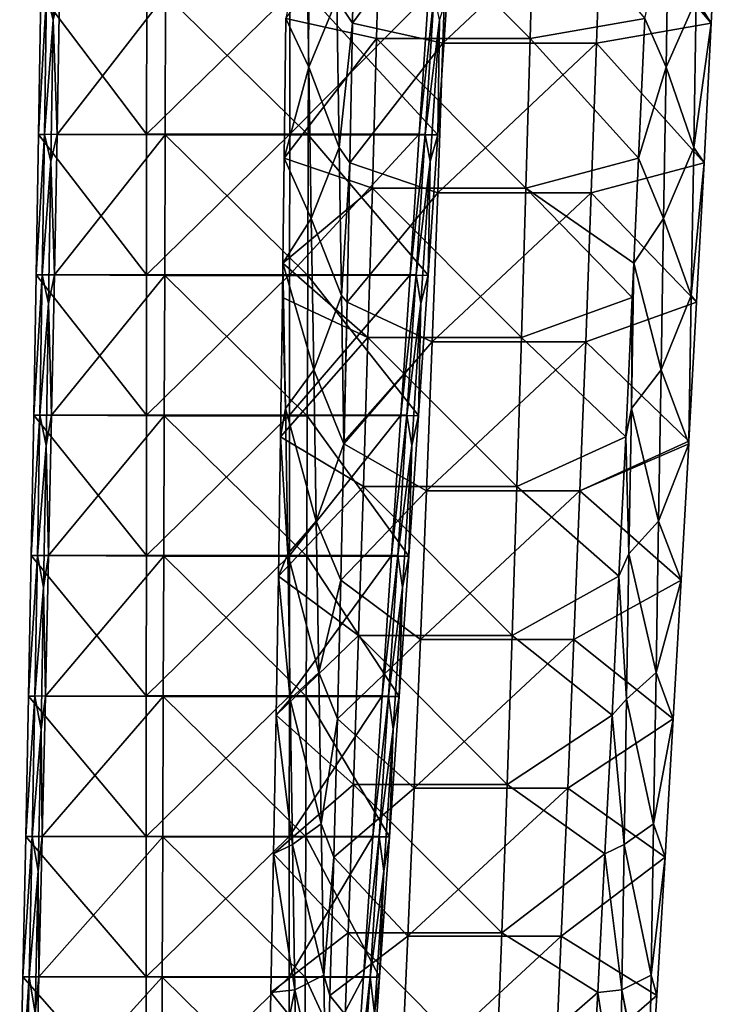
# Model space of a CAD drawing. Header units: millimetres. Extents: x -230 to 230, y 0 to 904.
# Tile 2 of 27: x -229 to -165, y 75 to 165. Entities that reach past the tile are written whole.
import ezdxf

# ---------------------------------------------------------------- set-up
doc = ezdxf.new("R2010")
doc.units = ezdxf.units.MM
doc.header["$LTSCALE"] = 81.481481
for name, color, linetype in [('10', 7, 'CONTINUOUS'), ('11', 7, 'CONTINUOUS'), ('12', 7, 'CONTINUOUS'), ('52', 7, 'CONTINUOUS'), ('54', 7, 'CONTINUOUS'), ('56', 7, 'CONTINUOUS'), ('57', 7, 'CONTINUOUS'), ('8', 7, 'CONTINUOUS')]:
    doc.layers.add(name, color=color, linetype=linetype)

msp = doc.modelspace()

# ---------------------------------------------------------------- linework, layer by layer
at = {"layer": '10', "linetype": 'Continuous'}
for points in [[(-195.532, 177.348, -461.261), (-195.895, 163.593, -463.179), (-204.222, 165.425, -461.334), (-195.532, 177.348, -461.261)], [(-195.895, 163.593, -463.179), (-195.532, 177.348, -461.261), (-181.793, 163.593, -465.845), (-195.895, 163.593, -463.179)], [(-195.532, 177.348, -461.261), (-181.43, 177.348, -463.927), (-181.793, 163.593, -465.845), (-195.532, 177.348, -461.261)], [(-181.43, 177.348, -463.927), (-171.267, 165.425, -467.564), (-181.793, 163.593, -465.845), (-181.43, 177.348, -463.927)], [(-204.222, 165.425, -461.334), (-195.895, 163.593, -463.179), (-204.366, 152.599, -463.247), (-204.222, 165.425, -461.334)], [(-171.267, 165.425, -467.564), (-171.832, 152.599, -469.397), (-181.793, 163.593, -465.845), (-171.267, 165.425, -467.564)], [(-195.895, 163.593, -463.179), (-196.278, 149.853, -465.204), (-204.366, 152.599, -463.247), (-195.895, 163.593, -463.179)], [(-196.278, 149.853, -465.204), (-195.895, 163.593, -463.179), (-182.175, 149.853, -467.87), (-196.278, 149.853, -465.204)], [(-195.895, 163.593, -463.179), (-181.793, 163.593, -465.845), (-182.175, 149.853, -467.87), (-195.895, 163.593, -463.179)], [(-181.793, 163.593, -465.845), (-171.832, 152.599, -469.397), (-182.175, 149.853, -467.87), (-181.793, 163.593, -465.845)], [(-204.366, 152.599, -463.247), (-196.278, 149.853, -465.204), (-204.485, 142.944, -464.749), (-204.366, 152.599, -463.247)], [(-171.832, 152.599, -469.397), (-172.269, 142.944, -470.839), (-182.175, 149.853, -467.87), (-171.832, 152.599, -469.397)], [(-196.278, 149.853, -465.204), (-196.68, 136.129, -467.335), (-204.485, 142.944, -464.749), (-196.278, 149.853, -465.204)], [(-196.68, 136.129, -467.335), (-196.278, 149.853, -465.204), (-182.578, 136.129, -470.001), (-196.68, 136.129, -467.335)], [(-196.278, 149.853, -465.204), (-182.175, 149.853, -467.87), (-182.578, 136.129, -470.001), (-196.278, 149.853, -465.204)], [(-182.175, 149.853, -467.87), (-172.415, 139.787, -471.323), (-182.578, 136.129, -470.001), (-182.175, 149.853, -467.87)], [(-172.269, 142.944, -470.839), (-172.415, 139.787, -471.323), (-182.175, 149.853, -467.87), (-172.269, 142.944, -470.839)], [(-204.485, 142.944, -464.749), (-196.68, 136.129, -467.335), (-204.526, 139.787, -465.252), (-204.485, 142.944, -464.749)], [(-204.526, 139.787, -465.252), (-196.68, 136.129, -467.335), (-204.705, 126.99, -467.35), (-204.526, 139.787, -465.252)], [(-172.415, 139.787, -471.323), (-173.014, 126.99, -473.341), (-182.578, 136.129, -470.001), (-172.415, 139.787, -471.323)], [(-196.68, 136.129, -467.335), (-197.103, 122.424, -469.572), (-204.705, 126.99, -467.35), (-196.68, 136.129, -467.335)], [(-197.103, 122.424, -469.572), (-196.68, 136.129, -467.335), (-183.001, 122.424, -472.238), (-197.103, 122.424, -469.572)], [(-196.68, 136.129, -467.335), (-182.578, 136.129, -470.001), (-183.001, 122.424, -472.238), (-196.68, 136.129, -467.335)], [(-182.578, 136.129, -470.001), (-173.014, 126.99, -473.341), (-183.001, 122.424, -472.238), (-182.578, 136.129, -470.001)], [(-204.705, 126.99, -467.35), (-197.103, 122.424, -469.572), (-204.901, 114.209, -469.541), (-204.705, 126.99, -467.35)], [(-173.014, 126.99, -473.341), (-173.631, 114.209, -475.452), (-183.001, 122.424, -472.238), (-173.014, 126.99, -473.341)], [(-197.103, 122.424, -469.572), (-197.546, 108.736, -471.915), (-204.901, 114.209, -469.541), (-197.103, 122.424, -469.572)], [(-197.546, 108.736, -471.915), (-197.103, 122.424, -469.572), (-183.444, 108.736, -474.581), (-197.546, 108.736, -471.915)], [(-197.103, 122.424, -469.572), (-183.001, 122.424, -472.238), (-183.444, 108.736, -474.581), (-197.103, 122.424, -469.572)], [(-183.001, 122.424, -472.238), (-173.631, 114.209, -475.452), (-183.444, 108.736, -474.581), (-183.001, 122.424, -472.238)], [(-204.901, 114.209, -469.541), (-197.546, 108.736, -471.915), (-205.115, 101.444, -471.824), (-204.901, 114.209, -469.541)], [(-173.631, 114.209, -475.452), (-174.265, 101.444, -477.656), (-183.444, 108.736, -474.581), (-173.631, 114.209, -475.452)], [(-197.546, 108.736, -471.915), (-198.009, 95.068, -474.365), (-205.115, 101.444, -471.824), (-197.546, 108.736, -471.915)], [(-198.009, 95.068, -474.365), (-197.546, 108.736, -471.915), (-183.907, 95.068, -477.03), (-198.009, 95.068, -474.365)], [(-197.546, 108.736, -471.915), (-183.444, 108.736, -474.581), (-183.907, 95.068, -477.03), (-197.546, 108.736, -471.915)], [(-183.444, 108.736, -474.581), (-174.265, 101.444, -477.656), (-183.907, 95.068, -477.03), (-183.444, 108.736, -474.581)], [(-205.115, 101.444, -471.824), (-198.009, 95.068, -474.365), (-205.347, 88.696, -474.199), (-205.115, 101.444, -471.824)], [(-174.265, 101.444, -477.656), (-174.916, 88.696, -479.952), (-183.907, 95.068, -477.03), (-174.265, 101.444, -477.656)], [(-198.009, 95.068, -474.365), (-198.492, 81.42, -476.92), (-205.347, 88.696, -474.199), (-198.009, 95.068, -474.365)], [(-198.492, 81.42, -476.92), (-198.009, 95.068, -474.365), (-184.39, 81.42, -479.585), (-198.492, 81.42, -476.92)], [(-198.009, 95.068, -474.365), (-183.907, 95.068, -477.03), (-184.39, 81.42, -479.585), (-198.009, 95.068, -474.365)], [(-183.907, 95.068, -477.03), (-174.916, 88.696, -479.952), (-184.39, 81.42, -479.585), (-183.907, 95.068, -477.03)], [(-205.347, 88.696, -474.199), (-198.492, 81.42, -476.92), (-205.597, 75.966, -476.666), (-205.347, 88.696, -474.199)], [(-174.916, 88.696, -479.952), (-175.585, 75.966, -482.339), (-184.39, 81.42, -479.585), (-174.916, 88.696, -479.952)], [(-198.492, 81.42, -476.92), (-198.995, 67.793, -479.58), (-205.597, 75.966, -476.666), (-198.492, 81.42, -476.92)], [(-198.995, 67.793, -479.58), (-198.492, 81.42, -476.92), (-184.893, 67.793, -482.246), (-198.995, 67.793, -479.58)], [(-198.492, 81.42, -476.92), (-184.39, 81.42, -479.585), (-184.893, 67.793, -482.246), (-198.492, 81.42, -476.92)], [(-184.39, 81.42, -479.585), (-175.585, 75.966, -482.339), (-184.893, 67.793, -482.246), (-184.39, 81.42, -479.585)], [(-205.597, 75.966, -476.666), (-198.995, 67.793, -479.58), (-205.851, 63.844, -479.104), (-205.597, 75.966, -476.666)], [(-175.585, 75.966, -482.339), (-176.238, 63.844, -484.702), (-184.893, 67.793, -482.246), (-175.585, 75.966, -482.339)]]:
    msp.add_3dface(points, dxfattribs=at)
at = {"layer": '11', "linetype": 'Continuous'}
for points in [[(-198.096, 164.989, -428.965), (-197.871, 177.824, -426.62), (-199.554, 167.207, -436.478), (-198.096, 164.989, -428.965)], [(-202.346, 174.869, -450.556), (-204.222, 165.425, -461.334), (-202.117, 160.966, -450.6), (-202.346, 174.869, -450.556)], [(-202.346, 174.869, -450.556), (-202.117, 160.966, -450.6), (-199.554, 167.207, -436.478), (-202.346, 174.869, -450.556)], [(-199.554, 167.207, -436.478), (-202.117, 160.966, -450.6), (-199.33, 153.595, -436.521), (-199.554, 167.207, -436.478)], [(-198.096, 164.989, -428.965), (-199.554, 167.207, -436.478), (-199.33, 153.595, -436.521), (-198.096, 164.989, -428.965)], [(-204.222, 165.425, -461.334), (-204.366, 152.599, -463.247), (-202.117, 160.966, -450.6), (-204.222, 165.425, -461.334)], [(-198.338, 152.173, -431.403), (-198.096, 164.989, -428.965), (-199.33, 153.595, -436.521), (-198.338, 152.173, -431.403)], [(-202.117, 160.966, -450.6), (-204.366, 152.599, -463.247), (-201.889, 147.062, -450.643), (-202.117, 160.966, -450.6)], [(-202.117, 160.966, -450.6), (-201.889, 147.062, -450.643), (-199.33, 153.595, -436.521), (-202.117, 160.966, -450.6)], [(-199.33, 153.595, -436.521), (-201.889, 147.062, -450.643), (-199.106, 139.983, -436.563), (-199.33, 153.595, -436.521)], [(-198.338, 152.173, -431.403), (-199.33, 153.595, -436.521), (-199.106, 139.983, -436.563), (-198.338, 152.173, -431.403)], [(-204.366, 152.599, -463.247), (-204.485, 142.944, -464.749), (-201.889, 147.062, -450.643), (-204.366, 152.599, -463.247)], [(-198.599, 139.375, -433.934), (-198.338, 152.173, -431.403), (-199.106, 139.983, -436.563), (-198.599, 139.375, -433.934)], [(-201.889, 147.062, -450.643), (-204.485, 142.944, -464.749), (-201.66, 133.159, -450.686), (-201.889, 147.062, -450.643)], [(-201.889, 147.062, -450.643), (-201.66, 133.159, -450.686), (-199.106, 139.983, -436.563), (-201.889, 147.062, -450.643)], [(-204.485, 142.944, -464.749), (-204.526, 139.787, -465.252), (-204.267, 129.598, -464.799), (-204.485, 142.944, -464.749)], [(-204.485, 142.944, -464.749), (-204.267, 129.598, -464.799), (-201.66, 133.159, -450.686), (-204.485, 142.944, -464.749)], [(-204.526, 139.787, -465.252), (-204.705, 126.99, -467.35), (-204.267, 129.598, -464.799), (-204.526, 139.787, -465.252)], [(-201.66, 133.159, -450.686), (-198.882, 126.371, -436.604), (-199.106, 139.983, -436.563), (-201.66, 133.159, -450.686)], [(-198.882, 126.371, -436.604), (-198.599, 139.375, -433.934), (-199.106, 139.983, -436.563), (-198.882, 126.371, -436.604)], [(-198.882, 126.371, -436.604), (-198.877, 126.595, -436.558), (-198.599, 139.375, -433.934), (-198.882, 126.371, -436.604)], [(-201.66, 133.159, -450.686), (-204.267, 129.598, -464.799), (-201.431, 119.256, -450.729), (-201.66, 133.159, -450.686)], [(-198.882, 126.371, -436.604), (-201.66, 133.159, -450.686), (-201.431, 119.256, -450.729), (-198.882, 126.371, -436.604)], [(-204.267, 129.598, -464.799), (-204.705, 126.99, -467.35), (-204.048, 116.251, -464.841), (-204.267, 129.598, -464.799)], [(-204.267, 129.598, -464.799), (-204.048, 116.251, -464.841), (-201.431, 119.256, -450.729), (-204.267, 129.598, -464.799)], [(-204.705, 126.99, -467.35), (-204.901, 114.209, -469.541), (-204.048, 116.251, -464.841), (-204.705, 126.99, -467.35)], [(-199.173, 113.835, -439.273), (-198.882, 126.371, -436.604), (-201.431, 119.256, -450.729), (-199.173, 113.835, -439.273)], [(-201.431, 119.256, -450.729), (-204.048, 116.251, -464.841), (-201.202, 105.353, -450.773), (-201.431, 119.256, -450.729)], [(-199.173, 113.835, -439.273), (-201.431, 119.256, -450.729), (-201.202, 105.353, -450.773), (-199.173, 113.835, -439.273)], [(-204.048, 116.251, -464.841), (-204.901, 114.209, -469.541), (-203.828, 102.904, -464.882), (-204.048, 116.251, -464.841)], [(-204.048, 116.251, -464.841), (-203.828, 102.904, -464.882), (-201.202, 105.353, -450.773), (-204.048, 116.251, -464.841)], [(-204.901, 114.209, -469.541), (-205.115, 101.444, -471.824), (-203.828, 102.904, -464.882), (-204.901, 114.209, -469.541)], [(-199.487, 101.096, -442.081), (-199.173, 113.835, -439.273), (-201.202, 105.353, -450.773), (-199.487, 101.096, -442.081)], [(-201.202, 105.353, -450.773), (-203.828, 102.904, -464.882), (-200.974, 91.449, -450.816), (-201.202, 105.353, -450.773)], [(-199.487, 101.096, -442.081), (-201.202, 105.353, -450.773), (-200.974, 91.449, -450.816), (-199.487, 101.096, -442.081)], [(-203.828, 102.904, -464.882), (-205.115, 101.444, -471.824), (-203.608, 89.557, -464.924), (-203.828, 102.904, -464.882)], [(-203.828, 102.904, -464.882), (-203.608, 89.557, -464.924), (-200.974, 91.449, -450.816), (-203.828, 102.904, -464.882)], [(-205.115, 101.444, -471.824), (-205.347, 88.696, -474.199), (-203.608, 89.557, -464.924), (-205.115, 101.444, -471.824)], [(-199.818, 88.378, -444.981), (-199.487, 101.096, -442.081), (-200.974, 91.449, -450.816), (-199.818, 88.378, -444.981)], [(-200.974, 91.449, -450.816), (-203.608, 89.557, -464.924), (-200.745, 77.546, -450.859), (-200.974, 91.449, -450.816)], [(-199.818, 88.378, -444.981), (-200.974, 91.449, -450.816), (-200.745, 77.546, -450.859), (-199.818, 88.378, -444.981)], [(-203.608, 89.557, -464.924), (-205.347, 88.696, -474.199), (-203.389, 76.21, -464.965), (-203.608, 89.557, -464.924)], [(-203.608, 89.557, -464.924), (-203.389, 76.21, -464.965), (-200.745, 77.546, -450.859), (-203.608, 89.557, -464.924)], [(-205.347, 88.696, -474.199), (-205.597, 75.966, -476.666), (-203.389, 76.21, -464.965), (-205.347, 88.696, -474.199)], [(-200.168, 75.682, -447.973), (-199.818, 88.378, -444.981), (-200.745, 77.546, -450.859), (-200.168, 75.682, -447.973)], [(-203.389, 76.21, -464.965), (-200.516, 63.642, -450.9), (-200.745, 77.546, -450.859), (-203.389, 76.21, -464.965)], [(-200.516, 63.642, -450.9), (-200.168, 75.682, -447.973), (-200.745, 77.546, -450.859), (-200.516, 63.642, -450.9)], [(-205.597, 75.966, -476.666), (-205.851, 63.844, -479.104), (-203.389, 76.21, -464.965), (-205.597, 75.966, -476.666)], [(-203.389, 76.21, -464.965), (-205.851, 63.844, -479.104), (-203.169, 62.863, -465.007), (-203.389, 76.21, -464.965)], [(-200.516, 63.642, -450.9), (-203.389, 76.21, -464.965), (-203.169, 62.863, -465.007), (-200.516, 63.642, -450.9)]]:
    msp.add_3dface(points, dxfattribs=at)
at = {"layer": '12', "linetype": 'Continuous'}
for points in [[(-164.508, 177.824, -432.927), (-165.155, 164.989, -435.192), (-166.54, 167.207, -442.719), (-164.508, 177.824, -432.927)], [(-169.309, 160.966, -456.802), (-171.267, 165.425, -467.564), (-169.08, 174.869, -456.845), (-169.309, 160.966, -456.802)], [(-169.309, 160.966, -456.802), (-169.08, 174.869, -456.845), (-166.54, 167.207, -442.719), (-169.309, 160.966, -456.802)], [(-166.764, 153.595, -442.677), (-169.309, 160.966, -456.802), (-166.54, 167.207, -442.719), (-166.764, 153.595, -442.677)], [(-165.155, 164.989, -435.192), (-166.764, 153.595, -442.677), (-166.54, 167.207, -442.719), (-165.155, 164.989, -435.192)], [(-171.832, 152.599, -469.397), (-171.267, 165.425, -467.564), (-169.309, 160.966, -456.802), (-171.832, 152.599, -469.397)], [(-165.155, 164.989, -435.192), (-165.819, 152.173, -437.551), (-166.764, 153.595, -442.677), (-165.155, 164.989, -435.192)], [(-169.537, 147.062, -456.759), (-171.832, 152.599, -469.397), (-169.309, 160.966, -456.802), (-169.537, 147.062, -456.759)], [(-169.537, 147.062, -456.759), (-169.309, 160.966, -456.802), (-166.764, 153.595, -442.677), (-169.537, 147.062, -456.759)], [(-166.988, 139.983, -442.635), (-169.537, 147.062, -456.759), (-166.764, 153.595, -442.677), (-166.988, 139.983, -442.635)], [(-165.819, 152.173, -437.551), (-166.988, 139.983, -442.635), (-166.764, 153.595, -442.677), (-165.819, 152.173, -437.551)], [(-172.269, 142.944, -470.839), (-171.832, 152.599, -469.397), (-169.537, 147.062, -456.759), (-172.269, 142.944, -470.839)], [(-165.819, 152.173, -437.551), (-166.501, 139.375, -440.002), (-166.988, 139.983, -442.635), (-165.819, 152.173, -437.551)], [(-169.766, 133.159, -456.716), (-172.269, 142.944, -470.839), (-169.537, 147.062, -456.759), (-169.766, 133.159, -456.716)], [(-169.766, 133.159, -456.716), (-169.537, 147.062, -456.759), (-166.988, 139.983, -442.635), (-169.766, 133.159, -456.716)], [(-172.415, 139.787, -471.323), (-172.269, 142.944, -470.839), (-172.491, 129.598, -470.807), (-172.415, 139.787, -471.323)], [(-172.491, 129.598, -470.807), (-172.269, 142.944, -470.839), (-169.766, 133.159, -456.716), (-172.491, 129.598, -470.807)], [(-173.014, 126.99, -473.341), (-172.415, 139.787, -471.323), (-172.491, 129.598, -470.807), (-173.014, 126.99, -473.341)], [(-167.212, 126.371, -442.592), (-169.766, 133.159, -456.716), (-166.988, 139.983, -442.635), (-167.212, 126.371, -442.592)], [(-167.199, 126.595, -442.546), (-167.212, 126.371, -442.592), (-166.988, 139.983, -442.635), (-167.199, 126.595, -442.546)], [(-166.501, 139.375, -440.002), (-167.199, 126.595, -442.546), (-166.988, 139.983, -442.635), (-166.501, 139.375, -440.002)], [(-169.995, 119.256, -456.672), (-172.491, 129.598, -470.807), (-169.766, 133.159, -456.716), (-169.995, 119.256, -456.672)], [(-167.212, 126.371, -442.592), (-169.995, 119.256, -456.672), (-169.766, 133.159, -456.716), (-167.212, 126.371, -442.592)], [(-172.71, 116.251, -470.765), (-173.014, 126.99, -473.341), (-172.491, 129.598, -470.807), (-172.71, 116.251, -470.765)], [(-172.71, 116.251, -470.765), (-172.491, 129.598, -470.807), (-169.995, 119.256, -456.672), (-172.71, 116.251, -470.765)], [(-173.631, 114.209, -475.452), (-173.014, 126.99, -473.341), (-172.71, 116.251, -470.765), (-173.631, 114.209, -475.452)], [(-167.212, 126.371, -442.592), (-167.915, 113.835, -445.182), (-169.995, 119.256, -456.672), (-167.212, 126.371, -442.592)], [(-170.224, 105.353, -456.629), (-172.71, 116.251, -470.765), (-169.995, 119.256, -456.672), (-170.224, 105.353, -456.629)], [(-167.915, 113.835, -445.182), (-170.224, 105.353, -456.629), (-169.995, 119.256, -456.672), (-167.915, 113.835, -445.182)], [(-172.93, 102.904, -470.724), (-173.631, 114.209, -475.452), (-172.71, 116.251, -470.765), (-172.93, 102.904, -470.724)], [(-172.93, 102.904, -470.724), (-172.71, 116.251, -470.765), (-170.224, 105.353, -456.629), (-172.93, 102.904, -470.724)], [(-174.265, 101.444, -477.656), (-173.631, 114.209, -475.452), (-172.93, 102.904, -470.724), (-174.265, 101.444, -477.656)], [(-167.915, 113.835, -445.182), (-168.648, 101.096, -447.911), (-170.224, 105.353, -456.629), (-167.915, 113.835, -445.182)], [(-170.452, 91.449, -456.586), (-172.93, 102.904, -470.724), (-170.224, 105.353, -456.629), (-170.452, 91.449, -456.586)], [(-168.648, 101.096, -447.911), (-170.452, 91.449, -456.586), (-170.224, 105.353, -456.629), (-168.648, 101.096, -447.911)], [(-173.149, 89.557, -470.682), (-174.265, 101.444, -477.656), (-172.93, 102.904, -470.724), (-173.149, 89.557, -470.682)], [(-173.149, 89.557, -470.682), (-172.93, 102.904, -470.724), (-170.452, 91.449, -456.586), (-173.149, 89.557, -470.682)], [(-174.916, 88.696, -479.952), (-174.265, 101.444, -477.656), (-173.149, 89.557, -470.682), (-174.916, 88.696, -479.952)], [(-168.648, 101.096, -447.911), (-169.398, 88.378, -450.732), (-170.452, 91.449, -456.586), (-168.648, 101.096, -447.911)], [(-170.681, 77.546, -456.543), (-173.149, 89.557, -470.682), (-170.452, 91.449, -456.586), (-170.681, 77.546, -456.543)], [(-169.398, 88.378, -450.732), (-170.681, 77.546, -456.543), (-170.452, 91.449, -456.586), (-169.398, 88.378, -450.732)], [(-173.369, 76.21, -470.641), (-174.916, 88.696, -479.952), (-173.149, 89.557, -470.682), (-173.369, 76.21, -470.641)], [(-173.369, 76.21, -470.641), (-173.149, 89.557, -470.682), (-170.681, 77.546, -456.543), (-173.369, 76.21, -470.641)], [(-175.585, 75.966, -482.339), (-174.916, 88.696, -479.952), (-173.369, 76.21, -470.641), (-175.585, 75.966, -482.339)], [(-169.398, 88.378, -450.732), (-170.165, 75.682, -453.645), (-170.681, 77.546, -456.543), (-169.398, 88.378, -450.732)], [(-170.909, 63.642, -456.497), (-173.369, 76.21, -470.641), (-170.681, 77.546, -456.543), (-170.909, 63.642, -456.497)], [(-170.165, 75.682, -453.645), (-170.909, 63.642, -456.497), (-170.681, 77.546, -456.543), (-170.165, 75.682, -453.645)], [(-173.588, 62.863, -470.599), (-175.585, 75.966, -482.339), (-173.369, 76.21, -470.641), (-173.588, 62.863, -470.599)], [(-170.949, 63.008, -456.65), (-173.588, 62.863, -470.599), (-173.369, 76.21, -470.641), (-170.949, 63.008, -456.65)], [(-170.909, 63.642, -456.497), (-170.949, 63.008, -456.65), (-173.369, 76.21, -470.641), (-170.909, 63.642, -456.497)], [(-176.238, 63.844, -484.702), (-175.585, 75.966, -482.339), (-173.588, 62.863, -470.599), (-176.238, 63.844, -484.702)]]:
    msp.add_3dface(points, dxfattribs=at)
at = {"layer": '52', "linetype": 'Continuous'}
for points in [[(-225.413, 178.359, -36.752), (-225.601, 165.32, -36.761), (-226.195, 167.683, -23.622), (-225.413, 178.359, -36.752)], [(-225.601, 165.32, -36.761), (-225.413, 178.359, -36.752), (-224.993, 167.686, -48.721), (-225.601, 165.32, -36.761)], [(-226.731, 167.685, -12.428), (-226.195, 167.683, -23.622), (-226.933, 154.785, -12.266), (-226.731, 167.685, -12.428)], [(-226.195, 167.683, -23.622), (-226.389, 154.783, -23.631), (-226.933, 154.785, -12.266), (-226.195, 167.683, -23.622)], [(-226.195, 167.683, -23.622), (-225.601, 165.32, -36.761), (-226.389, 154.783, -23.631), (-226.195, 167.683, -23.622)], [(-225.231, 154.786, -47.809), (-225.601, 165.32, -36.761), (-224.993, 167.686, -48.721), (-225.231, 154.786, -47.809)], [(-225.601, 165.32, -36.761), (-225.799, 152.281, -36.771), (-226.389, 154.783, -23.631), (-225.601, 165.32, -36.761)], [(-225.799, 152.281, -36.771), (-225.601, 165.32, -36.761), (-225.231, 154.786, -47.809), (-225.799, 152.281, -36.771)], [(-226.933, 154.785, -12.266), (-226.389, 154.783, -23.631), (-227.147, 141.885, -12.104), (-226.933, 154.785, -12.266)], [(-226.389, 154.783, -23.631), (-226.594, 141.884, -23.641), (-227.147, 141.885, -12.104), (-226.389, 154.783, -23.631)], [(-226.389, 154.783, -23.631), (-225.799, 152.281, -36.771), (-226.594, 141.884, -23.641), (-226.389, 154.783, -23.631)], [(-225.481, 141.886, -46.889), (-225.799, 152.281, -36.771), (-225.231, 154.786, -47.809), (-225.481, 141.886, -46.889)], [(-225.799, 152.281, -36.771), (-226.009, 139.242, -36.781), (-226.594, 141.884, -23.641), (-225.799, 152.281, -36.771)], [(-226.009, 139.242, -36.781), (-225.799, 152.281, -36.771), (-225.481, 141.886, -46.889), (-226.009, 139.242, -36.781)], [(-227.147, 141.885, -12.104), (-226.594, 141.884, -23.641), (-227.371, 128.985, -11.941), (-227.147, 141.885, -12.104)], [(-226.594, 141.884, -23.641), (-226.811, 128.984, -23.651), (-227.371, 128.985, -11.941), (-226.594, 141.884, -23.641)], [(-226.594, 141.884, -23.641), (-226.009, 139.242, -36.781), (-226.811, 128.984, -23.651), (-226.594, 141.884, -23.641)], [(-225.743, 128.986, -45.961), (-226.009, 139.242, -36.781), (-225.481, 141.886, -46.889), (-225.743, 128.986, -45.961)], [(-226.009, 139.242, -36.781), (-226.23, 126.204, -36.791), (-226.811, 128.984, -23.651), (-226.009, 139.242, -36.781)], [(-226.23, 126.204, -36.791), (-226.009, 139.242, -36.781), (-225.743, 128.986, -45.961), (-226.23, 126.204, -36.791)], [(-227.371, 128.985, -11.941), (-226.811, 128.984, -23.651), (-227.607, 116.086, -11.776), (-227.371, 128.985, -11.941)], [(-226.811, 128.984, -23.651), (-227.038, 116.085, -23.662), (-227.607, 116.086, -11.776), (-226.811, 128.984, -23.651)], [(-226.811, 128.984, -23.651), (-226.23, 126.204, -36.791), (-227.038, 116.085, -23.662), (-226.811, 128.984, -23.651)], [(-226.015, 116.086, -45.024), (-226.23, 126.204, -36.791), (-225.743, 128.986, -45.961), (-226.015, 116.086, -45.024)], [(-226.23, 126.204, -36.791), (-226.462, 113.166, -36.802), (-227.038, 116.085, -23.662), (-226.23, 126.204, -36.791)], [(-226.462, 113.166, -36.802), (-226.23, 126.204, -36.791), (-226.015, 116.086, -45.024), (-226.462, 113.166, -36.802)], [(-227.607, 116.086, -11.776), (-227.038, 116.085, -23.662), (-227.854, 103.187, -11.61), (-227.607, 116.086, -11.776)], [(-227.038, 116.085, -23.662), (-227.277, 103.185, -23.673), (-227.854, 103.187, -11.61), (-227.038, 116.085, -23.662)], [(-227.038, 116.085, -23.662), (-226.462, 113.166, -36.802), (-227.277, 103.185, -23.673), (-227.038, 116.085, -23.662)], [(-226.3, 103.187, -44.078), (-226.462, 113.166, -36.802), (-226.015, 116.086, -45.024), (-226.3, 103.187, -44.078)], [(-226.462, 113.166, -36.802), (-226.706, 100.127, -36.814), (-227.277, 103.185, -23.673), (-226.462, 113.166, -36.802)], [(-226.706, 100.127, -36.814), (-226.462, 113.166, -36.802), (-226.3, 103.187, -44.078), (-226.706, 100.127, -36.814)], [(-227.854, 103.187, -11.61), (-227.277, 103.185, -23.673), (-228.113, 90.288, -11.443), (-227.854, 103.187, -11.61)], [(-227.277, 103.185, -23.673), (-227.527, 90.286, -23.685), (-228.113, 90.288, -11.443), (-227.277, 103.185, -23.673)], [(-227.277, 103.185, -23.673), (-226.706, 100.127, -36.814), (-227.527, 90.286, -23.685), (-227.277, 103.185, -23.673)], [(-226.596, 90.288, -43.125), (-226.706, 100.127, -36.814), (-226.3, 103.187, -44.078), (-226.596, 90.288, -43.125)], [(-226.706, 100.127, -36.814), (-226.961, 87.089, -36.826), (-227.527, 90.286, -23.685), (-226.706, 100.127, -36.814)], [(-226.961, 87.089, -36.826), (-226.706, 100.127, -36.814), (-226.596, 90.288, -43.125), (-226.961, 87.089, -36.826)], [(-228.113, 90.288, -11.443), (-227.527, 90.286, -23.685), (-228.382, 77.389, -11.275), (-228.113, 90.288, -11.443)], [(-227.527, 90.286, -23.685), (-227.787, 77.388, -23.698), (-228.382, 77.389, -11.275), (-227.527, 90.286, -23.685)], [(-227.527, 90.286, -23.685), (-226.961, 87.089, -36.826), (-227.787, 77.388, -23.698), (-227.527, 90.286, -23.685)], [(-226.903, 77.389, -42.163), (-226.961, 87.089, -36.826), (-226.596, 90.288, -43.125), (-226.903, 77.389, -42.163)], [(-226.961, 87.089, -36.826), (-227.228, 74.052, -36.839), (-227.787, 77.388, -23.698), (-226.961, 87.089, -36.826)], [(-227.228, 74.052, -36.839), (-226.961, 87.089, -36.826), (-226.903, 77.389, -42.163), (-227.228, 74.052, -36.839)], [(-228.382, 77.389, -11.275), (-227.787, 77.388, -23.698), (-228.663, 64.49, -11.106), (-228.382, 77.389, -11.275)], [(-227.787, 77.388, -23.698), (-228.059, 64.489, -23.711), (-228.663, 64.49, -11.106), (-227.787, 77.388, -23.698)], [(-227.787, 77.388, -23.698), (-227.228, 74.052, -36.839), (-228.059, 64.489, -23.711), (-227.787, 77.388, -23.698)], [(-227.222, 64.49, -41.192), (-227.228, 74.052, -36.839), (-226.903, 77.389, -42.163), (-227.222, 64.49, -41.192)]]:
    msp.add_3dface(points, dxfattribs=at)
at = {"layer": '54', "linetype": 'Continuous'}
for points in [[(-191.972, 154.795, -10.593), (-190.592, 167.687, -21.917), (-191.127, 167.695, -10.723), (-191.972, 154.795, -10.593)], [(-191.429, 154.787, -21.957), (-190.592, 167.687, -21.917), (-191.972, 154.795, -10.593), (-191.429, 154.787, -21.957)], [(-190.592, 167.687, -21.917), (-191.429, 154.787, -21.957), (-190.116, 165.323, -35.062), (-190.592, 167.687, -21.917)], [(-189.393, 167.641, -47.014), (-190.116, 165.323, -35.062), (-190.274, 154.742, -46.133), (-189.393, 167.641, -47.014)], [(-190.116, 165.323, -35.062), (-191.429, 154.787, -21.957), (-190.962, 152.284, -35.103), (-190.116, 165.323, -35.062)], [(-190.116, 165.323, -35.062), (-190.962, 152.284, -35.103), (-190.274, 154.742, -46.133), (-190.116, 165.323, -35.062)], [(-192.819, 141.895, -10.461), (-191.429, 154.787, -21.957), (-191.972, 154.795, -10.593), (-192.819, 141.895, -10.461)], [(-192.267, 141.887, -21.997), (-191.429, 154.787, -21.957), (-192.819, 141.895, -10.461), (-192.267, 141.887, -21.997)], [(-191.429, 154.787, -21.957), (-192.267, 141.887, -21.997), (-190.962, 152.284, -35.103), (-191.429, 154.787, -21.957)], [(-190.274, 154.742, -46.133), (-190.962, 152.284, -35.103), (-191.157, 141.844, -45.243), (-190.274, 154.742, -46.133)], [(-190.962, 152.284, -35.103), (-192.267, 141.887, -21.997), (-191.81, 139.246, -35.143), (-190.962, 152.284, -35.103)], [(-190.962, 152.284, -35.103), (-191.81, 139.246, -35.143), (-191.157, 141.844, -45.243), (-190.962, 152.284, -35.103)], [(-193.668, 128.995, -10.327), (-192.267, 141.887, -21.997), (-192.819, 141.895, -10.461), (-193.668, 128.995, -10.327)], [(-193.108, 128.988, -22.038), (-192.267, 141.887, -21.997), (-193.668, 128.995, -10.327), (-193.108, 128.988, -22.038)], [(-192.267, 141.887, -21.997), (-193.108, 128.988, -22.038), (-191.81, 139.246, -35.143), (-192.267, 141.887, -21.997)], [(-191.157, 141.844, -45.243), (-191.81, 139.246, -35.143), (-192.043, 128.946, -44.344), (-191.157, 141.844, -45.243)], [(-191.81, 139.246, -35.143), (-193.108, 128.988, -22.038), (-192.661, 126.207, -35.184), (-191.81, 139.246, -35.143)], [(-191.81, 139.246, -35.143), (-192.661, 126.207, -35.184), (-192.043, 128.946, -44.344), (-191.81, 139.246, -35.143)], [(-194.519, 116.096, -10.192), (-193.108, 128.988, -22.038), (-193.668, 128.995, -10.327), (-194.519, 116.096, -10.192)], [(-193.951, 116.089, -22.078), (-193.108, 128.988, -22.038), (-194.519, 116.096, -10.192), (-193.951, 116.089, -22.078)], [(-193.108, 128.988, -22.038), (-193.951, 116.089, -22.078), (-192.661, 126.207, -35.184), (-193.108, 128.988, -22.038)], [(-192.043, 128.946, -44.344), (-192.661, 126.207, -35.184), (-192.931, 116.049, -43.437), (-192.043, 128.946, -44.344)], [(-192.661, 126.207, -35.184), (-193.951, 116.089, -22.078), (-193.513, 113.169, -35.225), (-192.661, 126.207, -35.184)], [(-192.661, 126.207, -35.184), (-193.513, 113.169, -35.225), (-192.931, 116.049, -43.437), (-192.661, 126.207, -35.184)], [(-195.372, 103.196, -10.055), (-193.951, 116.089, -22.078), (-194.519, 116.096, -10.192), (-195.372, 103.196, -10.055)], [(-194.795, 103.189, -22.118), (-193.951, 116.089, -22.078), (-195.372, 103.196, -10.055), (-194.795, 103.189, -22.118)], [(-193.951, 116.089, -22.078), (-194.795, 103.189, -22.118), (-193.513, 113.169, -35.225), (-193.951, 116.089, -22.078)], [(-192.931, 116.049, -43.437), (-193.513, 113.169, -35.225), (-193.821, 103.152, -42.521), (-192.931, 116.049, -43.437)], [(-193.513, 113.169, -35.225), (-194.795, 103.189, -22.118), (-194.367, 100.131, -35.266), (-193.513, 113.169, -35.225)], [(-193.513, 113.169, -35.225), (-194.367, 100.131, -35.266), (-193.821, 103.152, -42.521), (-193.513, 113.169, -35.225)], [(-196.227, 90.296, -9.917), (-194.795, 103.189, -22.118), (-195.372, 103.196, -10.055), (-196.227, 90.296, -9.917)], [(-195.641, 90.29, -22.159), (-194.795, 103.189, -22.118), (-196.227, 90.296, -9.917), (-195.641, 90.29, -22.159)], [(-194.795, 103.189, -22.118), (-195.641, 90.29, -22.159), (-194.367, 100.131, -35.266), (-194.795, 103.189, -22.118)], [(-193.821, 103.152, -42.521), (-194.367, 100.131, -35.266), (-194.713, 90.256, -41.596), (-193.821, 103.152, -42.521)], [(-194.367, 100.131, -35.266), (-195.641, 90.29, -22.159), (-195.223, 87.093, -35.307), (-194.367, 100.131, -35.266)], [(-194.367, 100.131, -35.266), (-195.223, 87.093, -35.307), (-194.713, 90.256, -41.596), (-194.367, 100.131, -35.266)], [(-197.084, 77.397, -9.777), (-195.641, 90.29, -22.159), (-196.227, 90.296, -9.917), (-197.084, 77.397, -9.777)], [(-196.49, 77.391, -22.199), (-195.641, 90.29, -22.159), (-197.084, 77.397, -9.777), (-196.49, 77.391, -22.199)], [(-195.641, 90.29, -22.159), (-196.49, 77.391, -22.199), (-195.223, 87.093, -35.307), (-195.641, 90.29, -22.159)], [(-194.713, 90.256, -41.596), (-195.223, 87.093, -35.307), (-195.608, 77.361, -40.662), (-194.713, 90.256, -41.596)], [(-195.223, 87.093, -35.307), (-196.49, 77.391, -22.199), (-196.08, 74.055, -35.348), (-195.223, 87.093, -35.307)], [(-195.223, 87.093, -35.307), (-196.08, 74.055, -35.348), (-195.608, 77.361, -40.662), (-195.223, 87.093, -35.307)], [(-197.943, 64.497, -9.636), (-196.49, 77.391, -22.199), (-197.084, 77.397, -9.777), (-197.943, 64.497, -9.636)], [(-197.34, 64.492, -22.24), (-196.49, 77.391, -22.199), (-197.943, 64.497, -9.636), (-197.34, 64.492, -22.24)], [(-196.49, 77.391, -22.199), (-197.34, 64.492, -22.24), (-196.08, 74.055, -35.348), (-196.49, 77.391, -22.199)], [(-195.608, 77.361, -40.662), (-196.08, 74.055, -35.348), (-196.504, 64.466, -39.72), (-195.608, 77.361, -40.662)]]:
    msp.add_3dface(points, dxfattribs=at)
at = {"layer": '56', "linetype": 'Continuous'}
for points in [[(-225.231, 154.786, -47.809), (-224.993, 167.686, -48.721), (-215.259, 167.631, -48.251), (-225.231, 154.786, -47.809)], [(-215.303, 154.733, -47.33), (-225.231, 154.786, -47.809), (-215.259, 167.631, -48.251), (-215.303, 154.733, -47.33)], [(-215.303, 154.733, -47.33), (-215.259, 167.631, -48.251), (-202.165, 154.733, -46.701), (-215.303, 154.733, -47.33)], [(-202.165, 154.733, -46.701), (-215.259, 167.631, -48.251), (-202.121, 167.631, -47.622), (-202.165, 154.733, -46.701)], [(-190.274, 154.742, -46.133), (-202.165, 154.733, -46.701), (-202.121, 167.631, -47.622), (-190.274, 154.742, -46.133)], [(-189.393, 167.641, -47.014), (-190.274, 154.742, -46.133), (-202.121, 167.631, -47.622), (-189.393, 167.641, -47.014)], [(-225.481, 141.886, -46.889), (-225.231, 154.786, -47.809), (-215.303, 154.733, -47.33), (-225.481, 141.886, -46.889)], [(-215.348, 141.835, -46.4), (-225.481, 141.886, -46.889), (-215.303, 154.733, -47.33), (-215.348, 141.835, -46.4)], [(-215.348, 141.835, -46.4), (-215.303, 154.733, -47.33), (-202.21, 141.835, -45.771), (-215.348, 141.835, -46.4)], [(-202.21, 141.835, -45.771), (-215.303, 154.733, -47.33), (-202.165, 154.733, -46.701), (-202.21, 141.835, -45.771)], [(-191.157, 141.844, -45.243), (-202.21, 141.835, -45.771), (-202.165, 154.733, -46.701), (-191.157, 141.844, -45.243)], [(-190.274, 154.742, -46.133), (-191.157, 141.844, -45.243), (-202.165, 154.733, -46.701), (-190.274, 154.742, -46.133)], [(-225.743, 128.986, -45.961), (-225.481, 141.886, -46.889), (-215.348, 141.835, -46.4), (-225.743, 128.986, -45.961)], [(-215.393, 128.937, -45.462), (-225.743, 128.986, -45.961), (-215.348, 141.835, -46.4), (-215.393, 128.937, -45.462)], [(-215.393, 128.937, -45.462), (-215.348, 141.835, -46.4), (-202.255, 128.937, -44.833), (-215.393, 128.937, -45.462)], [(-202.255, 128.937, -44.833), (-215.348, 141.835, -46.4), (-202.21, 141.835, -45.771), (-202.255, 128.937, -44.833)], [(-192.043, 128.946, -44.344), (-202.255, 128.937, -44.833), (-202.21, 141.835, -45.771), (-192.043, 128.946, -44.344)], [(-191.157, 141.844, -45.243), (-192.043, 128.946, -44.344), (-202.21, 141.835, -45.771), (-191.157, 141.844, -45.243)], [(-226.015, 116.086, -45.024), (-225.743, 128.986, -45.961), (-215.393, 128.937, -45.462), (-226.015, 116.086, -45.024)], [(-215.438, 116.04, -44.514), (-226.015, 116.086, -45.024), (-215.393, 128.937, -45.462), (-215.438, 116.04, -44.514)], [(-215.438, 116.04, -44.514), (-215.393, 128.937, -45.462), (-202.3, 116.04, -43.885), (-215.438, 116.04, -44.514)], [(-202.3, 116.04, -43.885), (-215.393, 128.937, -45.462), (-202.255, 128.937, -44.833), (-202.3, 116.04, -43.885)], [(-192.931, 116.049, -43.437), (-202.3, 116.04, -43.885), (-202.255, 128.937, -44.833), (-192.931, 116.049, -43.437)], [(-192.043, 128.946, -44.344), (-192.931, 116.049, -43.437), (-202.255, 128.937, -44.833), (-192.043, 128.946, -44.344)], [(-226.3, 103.187, -44.078), (-226.015, 116.086, -45.024), (-215.438, 116.04, -44.514), (-226.3, 103.187, -44.078)], [(-215.484, 103.144, -43.557), (-226.3, 103.187, -44.078), (-215.438, 116.04, -44.514), (-215.484, 103.144, -43.557)], [(-215.484, 103.144, -43.557), (-215.438, 116.04, -44.514), (-202.346, 103.144, -42.928), (-215.484, 103.144, -43.557)], [(-202.346, 103.144, -42.928), (-215.438, 116.04, -44.514), (-202.3, 116.04, -43.885), (-202.346, 103.144, -42.928)], [(-193.821, 103.152, -42.521), (-202.346, 103.144, -42.928), (-202.3, 116.04, -43.885), (-193.821, 103.152, -42.521)], [(-192.931, 116.049, -43.437), (-193.821, 103.152, -42.521), (-202.3, 116.04, -43.885), (-192.931, 116.049, -43.437)], [(-226.596, 90.288, -43.125), (-226.3, 103.187, -44.078), (-215.484, 103.144, -43.557), (-226.596, 90.288, -43.125)], [(-215.53, 90.249, -42.592), (-226.596, 90.288, -43.125), (-215.484, 103.144, -43.557), (-215.53, 90.249, -42.592)], [(-215.53, 90.249, -42.592), (-215.484, 103.144, -43.557), (-202.392, 90.249, -41.963), (-215.53, 90.249, -42.592)], [(-202.392, 90.249, -41.963), (-215.484, 103.144, -43.557), (-202.346, 103.144, -42.928), (-202.392, 90.249, -41.963)], [(-194.713, 90.256, -41.596), (-202.392, 90.249, -41.963), (-202.346, 103.144, -42.928), (-194.713, 90.256, -41.596)], [(-193.821, 103.152, -42.521), (-194.713, 90.256, -41.596), (-202.346, 103.144, -42.928), (-193.821, 103.152, -42.521)], [(-226.903, 77.389, -42.163), (-226.596, 90.288, -43.125), (-215.53, 90.249, -42.592), (-226.903, 77.389, -42.163)], [(-215.577, 77.354, -41.618), (-226.903, 77.389, -42.163), (-215.53, 90.249, -42.592), (-215.577, 77.354, -41.618)], [(-215.577, 77.354, -41.618), (-215.53, 90.249, -42.592), (-202.439, 77.354, -40.989), (-215.577, 77.354, -41.618)], [(-202.439, 77.354, -40.989), (-215.53, 90.249, -42.592), (-202.392, 90.249, -41.963), (-202.439, 77.354, -40.989)], [(-195.608, 77.361, -40.662), (-202.439, 77.354, -40.989), (-202.392, 90.249, -41.963), (-195.608, 77.361, -40.662)], [(-194.713, 90.256, -41.596), (-195.608, 77.361, -40.662), (-202.392, 90.249, -41.963), (-194.713, 90.256, -41.596)], [(-227.222, 64.49, -41.192), (-226.903, 77.389, -42.163), (-215.577, 77.354, -41.618), (-227.222, 64.49, -41.192)], [(-215.624, 64.46, -40.635), (-227.222, 64.49, -41.192), (-215.577, 77.354, -41.618), (-215.624, 64.46, -40.635)], [(-215.624, 64.46, -40.635), (-215.577, 77.354, -41.618), (-202.486, 64.46, -40.006), (-215.624, 64.46, -40.635)], [(-202.486, 64.46, -40.006), (-215.577, 77.354, -41.618), (-202.439, 77.354, -40.989), (-202.486, 64.46, -40.006)], [(-196.504, 64.466, -39.72), (-202.486, 64.46, -40.006), (-202.439, 77.354, -40.989), (-196.504, 64.466, -39.72)], [(-195.608, 77.361, -40.662), (-196.504, 64.466, -39.72), (-202.439, 77.354, -40.989), (-195.608, 77.361, -40.662)]]:
    msp.add_3dface(points, dxfattribs=at)
at = {"layer": '57', "linetype": 'Continuous'}
for points in [[(-226.731, 167.685, -12.428), (-226.933, 154.785, -12.266), (-217.005, 154.798, -11.791), (-226.731, 167.685, -12.428)], [(-216.996, 167.698, -11.962), (-226.731, 167.685, -12.428), (-217.005, 154.798, -11.791), (-216.996, 167.698, -11.962)], [(-216.996, 167.698, -11.962), (-217.005, 154.798, -11.791), (-203.859, 167.698, -11.333), (-216.996, 167.698, -11.962)], [(-203.859, 167.698, -11.333), (-217.005, 154.798, -11.791), (-203.867, 154.798, -11.162), (-203.859, 167.698, -11.333)], [(-191.127, 167.695, -10.723), (-203.859, 167.698, -11.333), (-203.867, 154.798, -11.162), (-191.127, 167.695, -10.723)], [(-191.972, 154.795, -10.593), (-191.127, 167.695, -10.723), (-203.867, 154.798, -11.162), (-191.972, 154.795, -10.593)], [(-226.933, 154.785, -12.266), (-227.147, 141.885, -12.104), (-217.013, 141.898, -11.619), (-226.933, 154.785, -12.266)], [(-217.005, 154.798, -11.791), (-226.933, 154.785, -12.266), (-217.013, 141.898, -11.619), (-217.005, 154.798, -11.791)], [(-217.005, 154.798, -11.791), (-217.013, 141.898, -11.619), (-203.867, 154.798, -11.162), (-217.005, 154.798, -11.791)], [(-203.867, 154.798, -11.162), (-217.013, 141.898, -11.619), (-203.875, 141.898, -10.99), (-203.867, 154.798, -11.162)], [(-191.972, 154.795, -10.593), (-203.867, 154.798, -11.162), (-203.875, 141.898, -10.99), (-191.972, 154.795, -10.593)], [(-192.819, 141.895, -10.461), (-191.972, 154.795, -10.593), (-203.875, 141.898, -10.99), (-192.819, 141.895, -10.461)], [(-227.147, 141.885, -12.104), (-227.371, 128.985, -11.941), (-217.021, 128.998, -11.445), (-227.147, 141.885, -12.104)], [(-217.013, 141.898, -11.619), (-227.147, 141.885, -12.104), (-217.021, 128.998, -11.445), (-217.013, 141.898, -11.619)], [(-217.013, 141.898, -11.619), (-217.021, 128.998, -11.445), (-203.875, 141.898, -10.99), (-217.013, 141.898, -11.619)], [(-203.875, 141.898, -10.99), (-217.021, 128.998, -11.445), (-203.883, 128.998, -10.816), (-203.875, 141.898, -10.99)], [(-192.819, 141.895, -10.461), (-203.875, 141.898, -10.99), (-203.883, 128.998, -10.816), (-192.819, 141.895, -10.461)], [(-193.668, 128.995, -10.327), (-192.819, 141.895, -10.461), (-203.883, 128.998, -10.816), (-193.668, 128.995, -10.327)], [(-227.371, 128.985, -11.941), (-227.607, 116.086, -11.776), (-217.03, 116.098, -11.27), (-227.371, 128.985, -11.941)], [(-217.021, 128.998, -11.445), (-227.371, 128.985, -11.941), (-217.03, 116.098, -11.27), (-217.021, 128.998, -11.445)], [(-217.021, 128.998, -11.445), (-217.03, 116.098, -11.27), (-203.883, 128.998, -10.816), (-217.021, 128.998, -11.445)], [(-203.883, 128.998, -10.816), (-217.03, 116.098, -11.27), (-203.892, 116.098, -10.641), (-203.883, 128.998, -10.816)], [(-193.668, 128.995, -10.327), (-203.883, 128.998, -10.816), (-203.892, 116.098, -10.641), (-193.668, 128.995, -10.327)], [(-194.519, 116.096, -10.192), (-193.668, 128.995, -10.327), (-203.892, 116.098, -10.641), (-194.519, 116.096, -10.192)], [(-227.607, 116.086, -11.776), (-227.854, 103.187, -11.61), (-217.038, 103.198, -11.093), (-227.607, 116.086, -11.776)], [(-217.03, 116.098, -11.27), (-227.607, 116.086, -11.776), (-217.038, 103.198, -11.093), (-217.03, 116.098, -11.27)], [(-217.03, 116.098, -11.27), (-217.038, 103.198, -11.093), (-203.892, 116.098, -10.641), (-217.03, 116.098, -11.27)], [(-203.892, 116.098, -10.641), (-217.038, 103.198, -11.093), (-203.9, 103.198, -10.464), (-203.892, 116.098, -10.641)], [(-194.519, 116.096, -10.192), (-203.892, 116.098, -10.641), (-203.9, 103.198, -10.464), (-194.519, 116.096, -10.192)], [(-195.372, 103.196, -10.055), (-194.519, 116.096, -10.192), (-203.9, 103.198, -10.464), (-195.372, 103.196, -10.055)], [(-227.854, 103.187, -11.61), (-228.113, 90.288, -11.443), (-217.047, 90.298, -10.914), (-227.854, 103.187, -11.61)], [(-217.038, 103.198, -11.093), (-227.854, 103.187, -11.61), (-217.047, 90.298, -10.914), (-217.038, 103.198, -11.093)], [(-217.038, 103.198, -11.093), (-217.047, 90.298, -10.914), (-203.9, 103.198, -10.464), (-217.038, 103.198, -11.093)], [(-203.9, 103.198, -10.464), (-217.047, 90.298, -10.914), (-203.909, 90.298, -10.285), (-203.9, 103.198, -10.464)], [(-195.372, 103.196, -10.055), (-203.9, 103.198, -10.464), (-203.909, 90.298, -10.285), (-195.372, 103.196, -10.055)], [(-196.227, 90.296, -9.917), (-195.372, 103.196, -10.055), (-203.909, 90.298, -10.285), (-196.227, 90.296, -9.917)], [(-228.113, 90.288, -11.443), (-228.382, 77.389, -11.275), (-217.055, 77.398, -10.733), (-228.113, 90.288, -11.443)], [(-217.047, 90.298, -10.914), (-228.113, 90.288, -11.443), (-217.055, 77.398, -10.733), (-217.047, 90.298, -10.914)], [(-217.047, 90.298, -10.914), (-217.055, 77.398, -10.733), (-203.909, 90.298, -10.285), (-217.047, 90.298, -10.914)], [(-203.909, 90.298, -10.285), (-217.055, 77.398, -10.733), (-203.917, 77.398, -10.104), (-203.909, 90.298, -10.285)], [(-196.227, 90.296, -9.917), (-203.909, 90.298, -10.285), (-203.917, 77.398, -10.104), (-196.227, 90.296, -9.917)], [(-197.084, 77.397, -9.777), (-196.227, 90.296, -9.917), (-203.917, 77.398, -10.104), (-197.084, 77.397, -9.777)], [(-228.382, 77.389, -11.275), (-228.663, 64.49, -11.106), (-217.064, 64.499, -10.551), (-228.382, 77.389, -11.275)], [(-217.055, 77.398, -10.733), (-228.382, 77.389, -11.275), (-217.064, 64.499, -10.551), (-217.055, 77.398, -10.733)], [(-217.055, 77.398, -10.733), (-217.064, 64.499, -10.551), (-203.917, 77.398, -10.104), (-217.055, 77.398, -10.733)], [(-203.917, 77.398, -10.104), (-217.064, 64.499, -10.551), (-203.926, 64.499, -9.922), (-203.917, 77.398, -10.104)], [(-197.084, 77.397, -9.777), (-203.917, 77.398, -10.104), (-203.926, 64.499, -9.922), (-197.084, 77.397, -9.777)], [(-197.943, 64.497, -9.636), (-197.084, 77.397, -9.777), (-203.926, 64.499, -9.922), (-197.943, 64.497, -9.636)]]:
    msp.add_3dface(points, dxfattribs=at)
at = {"layer": '8', "linetype": 'Continuous'}
for points in [[(-197.871, 177.824, -426.62), (-198.096, 164.989, -428.965), (-189.321, 176.907, -428.403), (-197.871, 177.824, -426.62)], [(-165.155, 164.989, -435.192), (-164.508, 177.824, -432.927), (-175.218, 176.907, -431.069), (-165.155, 164.989, -435.192)], [(-189.321, 176.907, -428.403), (-198.096, 164.989, -428.965), (-189.79, 163.158, -430.884), (-189.321, 176.907, -428.403)], [(-189.321, 176.907, -428.403), (-189.79, 163.158, -430.884), (-175.218, 176.907, -431.069), (-189.321, 176.907, -428.403)], [(-189.79, 163.158, -430.884), (-175.687, 163.158, -433.55), (-175.218, 176.907, -431.069), (-189.79, 163.158, -430.884)], [(-175.687, 163.158, -433.55), (-165.155, 164.989, -435.192), (-175.218, 176.907, -431.069), (-175.687, 163.158, -433.55)], [(-198.096, 164.989, -428.965), (-198.338, 152.173, -431.403), (-189.79, 163.158, -430.884), (-198.096, 164.989, -428.965)], [(-165.819, 152.173, -437.551), (-165.155, 164.989, -435.192), (-175.687, 163.158, -433.55), (-165.819, 152.173, -437.551)], [(-189.79, 163.158, -430.884), (-198.338, 152.173, -431.403), (-190.279, 149.429, -433.472), (-189.79, 163.158, -430.884)], [(-189.79, 163.158, -430.884), (-190.279, 149.429, -433.472), (-175.687, 163.158, -433.55), (-189.79, 163.158, -430.884)], [(-190.279, 149.429, -433.472), (-176.177, 149.429, -436.138), (-175.687, 163.158, -433.55), (-190.279, 149.429, -433.472)], [(-176.177, 149.429, -436.138), (-165.819, 152.173, -437.551), (-175.687, 163.158, -433.55), (-176.177, 149.429, -436.138)], [(-198.338, 152.173, -431.403), (-198.599, 139.375, -433.934), (-190.279, 149.429, -433.472), (-198.338, 152.173, -431.403)], [(-166.501, 139.375, -440.002), (-165.819, 152.173, -437.551), (-176.177, 149.429, -436.138), (-166.501, 139.375, -440.002)], [(-190.279, 149.429, -433.472), (-198.599, 139.375, -433.934), (-190.788, 135.721, -436.166), (-190.279, 149.429, -433.472)], [(-190.279, 149.429, -433.472), (-190.788, 135.721, -436.166), (-176.177, 149.429, -436.138), (-190.279, 149.429, -433.472)], [(-190.788, 135.721, -436.166), (-176.686, 135.721, -438.831), (-176.177, 149.429, -436.138), (-190.788, 135.721, -436.166)], [(-176.686, 135.721, -438.831), (-166.501, 139.375, -440.002), (-176.177, 149.429, -436.138), (-176.686, 135.721, -438.831)], [(-198.599, 139.375, -433.934), (-198.877, 126.595, -436.558), (-190.788, 135.721, -436.166), (-198.599, 139.375, -433.934)], [(-167.199, 126.595, -442.546), (-166.501, 139.375, -440.002), (-176.686, 135.721, -438.831), (-167.199, 126.595, -442.546)], [(-198.877, 126.595, -436.558), (-198.882, 126.371, -436.604), (-190.788, 135.721, -436.166), (-198.877, 126.595, -436.558)], [(-190.788, 135.721, -436.166), (-198.882, 126.371, -436.604), (-191.317, 122.036, -438.966), (-190.788, 135.721, -436.166)], [(-190.788, 135.721, -436.166), (-191.317, 122.036, -438.966), (-176.686, 135.721, -438.831), (-190.788, 135.721, -436.166)], [(-191.317, 122.036, -438.966), (-177.215, 122.036, -441.632), (-176.686, 135.721, -438.831), (-191.317, 122.036, -438.966)], [(-177.215, 122.036, -441.632), (-167.199, 126.595, -442.546), (-176.686, 135.721, -438.831), (-177.215, 122.036, -441.632)], [(-198.882, 126.371, -436.604), (-199.173, 113.835, -439.273), (-191.317, 122.036, -438.966), (-198.882, 126.371, -436.604)], [(-167.212, 126.371, -442.592), (-167.199, 126.595, -442.546), (-177.215, 122.036, -441.632), (-167.212, 126.371, -442.592)], [(-167.915, 113.835, -445.182), (-167.212, 126.371, -442.592), (-177.215, 122.036, -441.632), (-167.915, 113.835, -445.182)], [(-191.317, 122.036, -438.966), (-199.173, 113.835, -439.273), (-191.867, 108.373, -441.872), (-191.317, 122.036, -438.966)], [(-191.317, 122.036, -438.966), (-191.867, 108.373, -441.872), (-177.215, 122.036, -441.632), (-191.317, 122.036, -438.966)], [(-191.867, 108.373, -441.872), (-177.765, 108.373, -444.538), (-177.215, 122.036, -441.632), (-191.867, 108.373, -441.872)], [(-177.765, 108.373, -444.538), (-167.915, 113.835, -445.182), (-177.215, 122.036, -441.632), (-177.765, 108.373, -444.538)], [(-199.173, 113.835, -439.273), (-199.487, 101.096, -442.081), (-191.867, 108.373, -441.872), (-199.173, 113.835, -439.273)], [(-168.648, 101.096, -447.911), (-167.915, 113.835, -445.182), (-177.765, 108.373, -444.538), (-168.648, 101.096, -447.911)], [(-191.867, 108.373, -441.872), (-199.487, 101.096, -442.081), (-192.436, 94.735, -444.884), (-191.867, 108.373, -441.872)], [(-191.867, 108.373, -441.872), (-192.436, 94.735, -444.884), (-177.765, 108.373, -444.538), (-191.867, 108.373, -441.872)], [(-192.436, 94.735, -444.884), (-178.334, 94.735, -447.549), (-177.765, 108.373, -444.538), (-192.436, 94.735, -444.884)], [(-178.334, 94.735, -447.549), (-168.648, 101.096, -447.911), (-177.765, 108.373, -444.538), (-178.334, 94.735, -447.549)], [(-199.487, 101.096, -442.081), (-199.818, 88.378, -444.981), (-192.436, 94.735, -444.884), (-199.487, 101.096, -442.081)], [(-169.398, 88.378, -450.732), (-168.648, 101.096, -447.911), (-178.334, 94.735, -447.549), (-169.398, 88.378, -450.732)], [(-192.436, 94.735, -444.884), (-199.818, 88.378, -444.981), (-193.025, 81.121, -448.001), (-192.436, 94.735, -444.884)], [(-192.436, 94.735, -444.884), (-193.025, 81.121, -448.001), (-178.334, 94.735, -447.549), (-192.436, 94.735, -444.884)], [(-193.025, 81.121, -448.001), (-178.923, 81.121, -450.667), (-178.334, 94.735, -447.549), (-193.025, 81.121, -448.001)], [(-178.923, 81.121, -450.667), (-169.398, 88.378, -450.732), (-178.334, 94.735, -447.549), (-178.923, 81.121, -450.667)], [(-199.818, 88.378, -444.981), (-200.168, 75.682, -447.973), (-193.025, 81.121, -448.001), (-199.818, 88.378, -444.981)], [(-170.165, 75.682, -453.645), (-169.398, 88.378, -450.732), (-178.923, 81.121, -450.667), (-170.165, 75.682, -453.645)], [(-193.025, 81.121, -448.001), (-200.168, 75.682, -447.973), (-193.635, 67.532, -451.224), (-193.025, 81.121, -448.001)], [(-193.025, 81.121, -448.001), (-193.635, 67.532, -451.224), (-178.923, 81.121, -450.667), (-193.025, 81.121, -448.001)], [(-193.635, 67.532, -451.224), (-179.533, 67.532, -453.89), (-178.923, 81.121, -450.667), (-193.635, 67.532, -451.224)], [(-179.533, 67.532, -453.89), (-170.165, 75.682, -453.645), (-178.923, 81.121, -450.667), (-179.533, 67.532, -453.89)], [(-200.168, 75.682, -447.973), (-200.516, 63.642, -450.9), (-193.635, 67.532, -451.224), (-200.168, 75.682, -447.973)], [(-170.909, 63.642, -456.497), (-170.165, 75.682, -453.645), (-179.533, 67.532, -453.89), (-170.909, 63.642, -456.497)]]:
    msp.add_3dface(points, dxfattribs=at)

doc.saveas('drawing.dxf')
